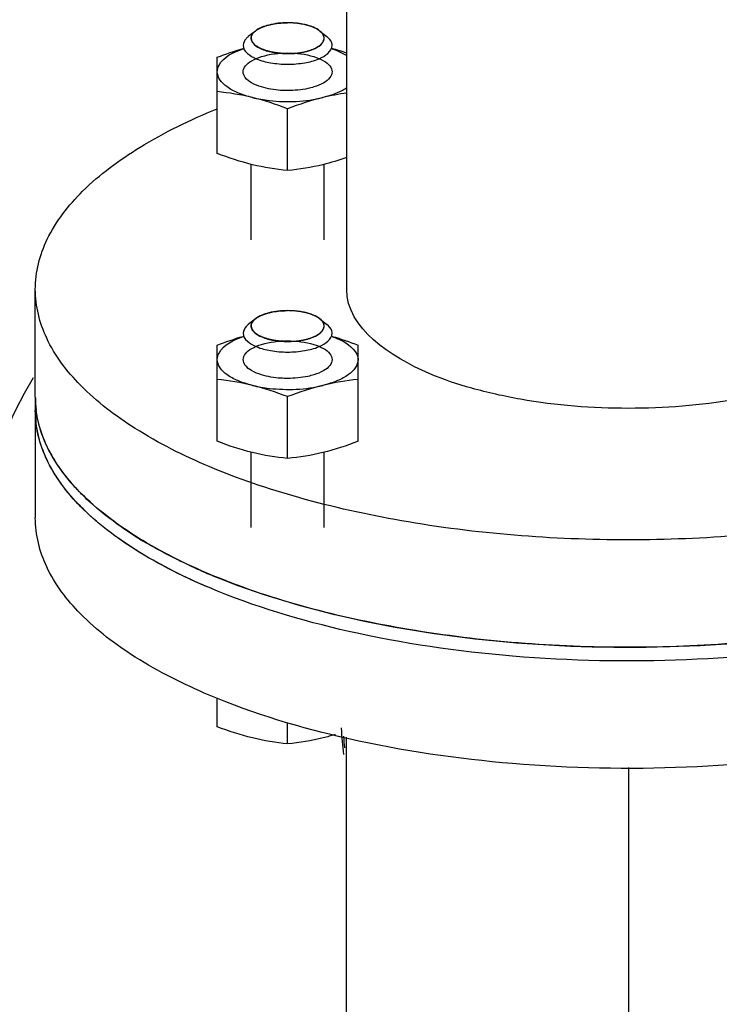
# Model space of a CAD drawing. Header units: millimetres. Extents: x 0 to 1189, y 0 to 841.
# Tile 72 of 184: x 747.25 to 751.03, y 272.99 to 278.31. Entities that reach past the tile are written whole.
import ezdxf
from ezdxf.enums import TextEntityAlignment as Align

# ---------------------------------------------------------------- set-up
doc = ezdxf.new("R2010")
doc.units = ezdxf.units.MM
doc.header["$LTSCALE"] = 65.395
doc.linetypes.add('CENTER', pattern=[0.6, 0.375, -0.075, 0.075, -0.075])
doc.layers.get('0').update_dxf_attribs({"linetype": 'CONTINUOUS'})
for name, color, linetype in [('32007_153200_11_ABL1808', 7, 'CONTINUOUS'), ('32007_153200_11_T2_PBL1826', 7, 'CONTINUOUS'), ('8M32E_GENSET_GENERATOR_ABL1724', 7, 'CONTINUOUS'), ('8M32E_GENSET_GENERATOR_T1_PBL1725', 7, 'CONTINUOUS'), ('8M32E_GENSET_VERROHRUNG_ABL1728', 7, 'CONTINUOUS'), ('D931_1-M12X50_PBL1817', 7, 'CONTINUOUS'), ('D931_1-M12X50_PBL1821', 7, 'CONTINUOUS'), ('D934-M12_PBL1816', 7, 'CONTINUOUS'), ('D934-M12_PBL1818', 7, 'CONTINUOUS'), ('E1514-FF-DN65-PN16X2_PBL2255', 7, 'CONTINUOUS'), ('E1514-FF-DN65-PN6X2_PBL1807', 7, 'CONTINUOUS'), ('EN1092-1-01A-DN65-PN6_PBL1809', 7, 'CONTINUOUS'), ('EN1092-1-01A-DN65_PN16-77_5_PBL2254', 7, 'CONTINUOUS'), ('oben_15_VBL1723', 7, 'CONTINUOUS')]:
    doc.layers.add(name, color=color, linetype=linetype)
doc.styles.get("Standard").update_dxf_attribs({"font": 'txt', "width": 0.6})
doc.dimstyles.new('DIMSTYLE_4', dxfattribs={"dimtxt": 3.5, "dimasz": 3.5, "dimexe": 1.8, "dimexo": 0, "dimgap": 0.875, "dimtad": 1, "dimdec": 0, "dimlfac": 25, "dimdsep": 46, "dimtxsty": 'Standard', "dimblk": '_FILLED', "dimblk1": '_FILLED', "dimblk2": '_FILLED', "dimcen": 0.09, "dimadec": 0, "dimazin": 0, "dimtp": 2, "dimtm": 2, "dimtfac": 1, "dimtdec": 0, "dimtofl": 0, "dimtmove": 0, "dimatfit": 3, "dimldrblk": '_FILLED', "dimfxl": 1, "dimtolj": 1, "dimarcsym": 0})

# ---------------------------------------------------------------- blocks, each defined once
blk = doc.blocks.new('_FILLED')
at = {"color": 0, "linetype": 'ByBlock'}
blk.add_solid([(0, 0), (-1, 0.1671), (-1, -0.1671)], dxfattribs=at)
blk = doc.blocks.new('*D20')
at = {"color": 2, "linetype": 'Continuous'}
for p, q in [((706.6993, 346.0765), (1080.9142, 346.0765)), ((1079.1142, 346.0765), (1079.1142, 292.3867)), ((1079.1142, 238.6969), (1079.1142, 292.3867)), ((699.9393, 238.6969), (1080.9142, 238.6969))]:
    blk.add_line(p, q, dxfattribs=at)
at = {"color": 2, "linetype": 'Continuous', "xscale": 3.5, "yscale": 3.5, "zscale": 3.5}
for p, rotation in [((1079.1142, 346.0765), 90), ((1079.1142, 238.6969), 270)]:
    blk.add_blockref('_FILLED', p, dxfattribs=dict(at, rotation=rotation))
at = {"color": 2, "linetype": 'Continuous', "width": 0.690476}
blk.add_text('2684', height=3.5, rotation=90, dxfattribs=at).set_placement((1078.2392, 292.3867), align=Align.CENTER)
blk = doc.blocks.new('8M32E_GENSET_GENERATOR_T1_PBL1725', base_point=(691.0193, 287.4169))
at = {"layer": '8M32E_GENSET_GENERATOR_T1_PBL1725', "color": 7, "linetype": 'Continuous'}
for p, q in [((749.0193, 276.8503), (749.0193, 280.9719)), ((747.3393, 276.2703), (747.3393, 276.8503)), ((747.3393, 276.269), (747.3393, 276.2703))]:
    blk.add_line(p, q, dxfattribs=at)
blk.add_arc((747.9152, 276.2704), 0.576, 180.1486, 187.2659, dxfattribs=at)
for points, knots in [([(747.3393, 276.8503), (747.3393, 276.9429), (747.3918, 277.1443), (747.6004, 277.4077), (747.9187, 277.6419), (748.1767, 277.7663), (748.3201, 277.8247)], [0, 0, 0, 0, 0.190937, 0.412269, 0.680689, 1, 1, 1, 1]), ([(753.7393, 276.8503), (753.7393, 276.76), (753.6896, 276.5641), (753.4909, 276.3061), (753.1865, 276.0755), (752.7859, 275.8754), (752.3024, 275.7115), (751.5496, 275.5449), (750.5393, 275.4658), (749.5289, 275.5449), (748.7762, 275.7115), (748.2926, 275.8754), (747.892, 276.0755), (747.5876, 276.3061), (747.389, 276.5641), (747.3393, 276.76), (747.3393, 276.8503)], [0, 0, 0, 0, 0.03644, 0.078446, 0.129154, 0.189366, 0.258405, 0.334697, 0.5, 0.665303, 0.741595, 0.810634, 0.870846, 0.921554, 0.96356, 1, 1, 1, 1]), ([(752.0593, 276.8503), (752.0593, 276.6383), (751.7287, 276.4259), (751.3788, 276.3106), (751.0179, 276.2294), (750.5393, 276.1932), (750.0607, 276.2294), (749.6998, 276.3106), (749.3499, 276.4259), (749.0193, 276.6383), (749.0193, 276.8503)], [0, 0, 0, 0, 0.183508, 0.253849, 0.33158, 0.5, 0.66842, 0.746151, 0.816492, 1, 1, 1, 1]), ([(753.7346, 276.1976), (753.7233, 276.1087), (753.6518, 275.9211), (753.4372, 275.6782), (753.1254, 275.4603), (752.5587, 275.1938), (751.6834, 274.9754), (750.5392, 274.8874), (749.3951, 274.9754), (748.5198, 275.1938), (747.9531, 275.4603), (747.6413, 275.6783), (747.4267, 275.9212), (747.3552, 276.1088), (747.3439, 276.1976)], [0, 0, 0, 0, 0.036864, 0.079988, 0.131707, 0.192443, 0.336905, 0.500002, 0.663099, 0.80756, 0.868295, 0.920013, 0.963136, 1, 1, 1, 1])]:
    blk.add_open_spline(points, degree=3, knots=knots, dxfattribs=at)
blk = doc.blocks.new('8M32E_GENSET_GENERATOR_ABL1724', base_point=(691.0193, 287.4169))
at = {"layer": '8M32E_GENSET_GENERATOR_T1_PBL1725'}
blk.add_blockref('8M32E_GENSET_GENERATOR_T1_PBL1725', (691.0193, 287.4169), dxfattribs=at)
blk = doc.blocks.new('E1514-FF-DN65-PN6X2_PBL1807', base_point=(750.5393, 275.5565))
at = {"layer": 'E1514-FF-DN65-PN6X2_PBL1807', "color": 7, "linetype": 'Continuous'}
for p, q in [((747.3393, 276.269), (747.3393, 276.1964)), ((753.7393, 276.2689), (753.7393, 276.1964)), ((747.3436, 276.1984), (747.3434, 276.2003))]:
    blk.add_line(p, q, dxfattribs=at)
for centre, radius, start, end in [((747.9111, 276.2689), 0.5718, 179.9998, 181.1752), ((747.9139, 276.2691), 0.5747, 181.1801, 185.6851), ((747.919, 276.2695), 0.5797, 185.6825, 186.8629), ((748.1185, 276.3456), 0.7945, 208.2148, 210.4782), ((748.528, 276.6796), 1.3247, 225.2233, 227.3572), ((749.0563, 277.3796), 2.2032, 237.3962, 239.012), ((749.5847, 278.4083), 3.3607, 246.3697, 247.0924), ((749.6205, 278.4928), 3.4524, 247.0908, 247.4408)]:
    blk.add_arc(centre, radius, start, end, dxfattribs=at)
for points, knots in [([(753.7393, 276.2684), (753.7392, 276.2015), (753.7134, 276.0607), (753.6038, 275.8629), (753.4298, 275.6775), (753.0972, 275.4347), (752.5404, 275.1903), (751.7513, 274.9972), (750.8625, 274.9047), (749.9474, 274.9209), (749.0812, 275.0444), (748.5395, 275.2034), (748.296, 275.3045)], [0, 0, 0, 0, 0.033412, 0.069863, 0.111511, 0.159463, 0.274672, 0.412266, 0.564058, 0.719697, 0.86831, 1, 1, 1, 1]), ([(748.2765, 275.2402), (748.1391, 275.2982), (747.892, 275.4216), (747.5877, 275.6522), (747.389, 275.9103), (747.3393, 276.1061), (747.3393, 276.1964)], [0, 0, 0, 0, 0.317964, 0.585743, 0.807568, 1, 1, 1, 1]), ([(747.4184, 275.97), (747.4085, 275.9885), (747.3734, 276.0607), (747.3509, 276.1394), (747.3436, 276.1984)], [0, 0, 0, 0, 0.260491, 1, 1, 1, 1]), ([(753.7393, 276.1964), (753.7393, 276.1293), (753.7134, 275.9879), (753.6031, 275.7894), (753.428, 275.6033), (753.0932, 275.3598), (752.5328, 275.1151), (751.7393, 274.9225), (750.8463, 274.8314), (749.928, 274.8498), (749.0607, 274.9761), (748.5192, 275.1376), (748.2765, 275.2402)], [0, 0, 0, 0, 0.033418, 0.06989, 0.111588, 0.15962, 0.275058, 0.412906, 0.564873, 0.720511, 0.868864, 1, 1, 1, 1]), ([(747.595, 275.7392), (747.5787, 275.7554), (747.5189, 275.818), (747.4661, 275.8877), (747.4338, 275.9426)], [0, 0, 0, 0, 0.264593, 1, 1, 1, 1]), ([(747.8691, 275.5236), (747.8469, 275.5378), (747.7637, 275.5933), (747.6848, 275.6552), (747.6306, 275.7051)], [0, 0, 0, 0, 0.263639, 1, 1, 1, 1]), ([(748.2376, 275.3294), (748.2093, 275.3418), (748.1016, 275.3907), (747.9968, 275.4459), (747.9219, 275.4909)], [0, 0, 0, 0, 0.261438, 1, 1, 1, 1])]:
    blk.add_open_spline(points, degree=3, knots=knots, dxfattribs=at)
blk = doc.blocks.new('EN1092-1-01A-DN65-PN6_PBL1809', base_point=(750.5393, 275.2302))
at = {"layer": 'EN1092-1-01A-DN65-PN6_PBL1809', "color": 7, "linetype": 'Continuous'}
for p, q in [((747.3393, 276.1964), (747.3393, 275.6164)), ((753.7393, 276.1964), (753.7393, 275.6164))]:
    blk.add_line(p, q, dxfattribs=at)
blk.add_arc((747.914, 276.1965), 0.5748, 180.01, 186.2485, dxfattribs=at)
for points, knots in [([(753.7393, 276.1964), (753.7393, 276.1293), (753.7134, 275.9879), (753.6031, 275.7894), (753.428, 275.6033), (753.0932, 275.3598), (752.5328, 275.1151), (751.7393, 274.9225), (750.8463, 274.8314), (749.928, 274.8498), (749.0608, 274.9761), (748.5192, 275.1376), (748.2765, 275.2402)], [0, 0, 0, 0, 0.033418, 0.06989, 0.111587, 0.159619, 0.275057, 0.412905, 0.564872, 0.72051, 0.868863, 1, 1, 1, 1]), ([(748.2765, 275.2402), (748.1466, 275.2951), (747.9114, 275.4115), (747.6174, 275.6267), (747.4167, 275.8654), (747.3521, 276.0477), (747.3427, 276.134)], [0, 0, 0, 0, 0.314418, 0.582338, 0.806664, 1, 1, 1, 1]), ([(748.2765, 274.6601), (748.1391, 274.7182), (747.892, 274.8416), (747.5877, 275.0721), (747.389, 275.3302), (747.3393, 275.5261), (747.3393, 275.6164)], [0, 0, 0, 0, 0.317964, 0.585742, 0.807568, 1, 1, 1, 1]), ([(753.7393, 275.6164), (753.7393, 275.5492), (753.7134, 275.4079), (753.6031, 275.2093), (753.428, 275.0233), (753.0932, 274.7798), (752.5328, 274.5351), (751.7393, 274.3425), (750.8463, 274.2514), (749.928, 274.2698), (749.0607, 274.3961), (748.5192, 274.5576), (748.2765, 274.6601)], [0, 0, 0, 0, 0.033418, 0.06989, 0.111587, 0.159619, 0.275057, 0.412905, 0.564872, 0.72051, 0.868863, 1, 1, 1, 1])]:
    blk.add_open_spline(points, degree=3, knots=knots, dxfattribs=at)
blk = doc.blocks.new('32007_153200_11_T2_PBL1826', base_point=(750.5393, 273.2169))
at = {"layer": '32007_153200_11_T2_PBL1826', "color": 7, "linetype": 'Continuous'}
for p, q in [((749.0173, 274.4333), (749.0173, 272.6437)), ((752.0613, 274.4284), (752.0613, 272.6437))]:
    blk.add_line(p, q, dxfattribs=at)
at = {"layer": '32007_153200_11_T2_PBL1826', "color": 2, "linetype": 'CENTER'}
blk.add_line((750.5393, 274.2683), (750.5393, 272.6437), dxfattribs=at)
at = {"layer": '32007_153200_11_T2_PBL1826', "color": 7, "linetype": 'Continuous'}
blk.add_open_spline([(752.0613, 272.6437), (752.0613, 272.4314), (751.7302, 272.2188), (751.3799, 272.1032), (751.0185, 272.022), (750.5393, 271.9857), (750.06, 272.022), (749.6987, 272.1032), (749.3483, 272.2188), (749.0173, 272.4314), (749.0173, 272.6437)], degree=3, knots=[0, 0, 0, 0, 0.183507, 0.253848, 0.331578, 0.499998, 0.668418, 0.74615, 0.816491, 1, 1, 1, 1], dxfattribs=at)
blk = doc.blocks.new('EN1092-1-01A-DN65_PN16-77_5_PBL2254', base_point=(750.5393, 273.6052))
at = {"layer": 'EN1092-1-01A-DN65_PN16-77_5_PBL2254', "color": 7, "linetype": 'Continuous'}
for radius, start, end in [(3.7, 150.2409, 245.7088), (3.7, 294.2944, 29.7516), (1.55, 182.0205, 187.3582), (1.55, 348.968, 355.7725)]:
    blk.add_arc((750.5392, 274.5369), radius, start, end, dxfattribs=at)
blk = doc.blocks.new('32007_153200_11_ABL1808', base_point=(750.5393, 273.6052))
at = {"layer": '32007_153200_11_T2_PBL1826'}
blk.add_blockref('32007_153200_11_T2_PBL1826', (750.5393, 273.2169), dxfattribs=at)
at = {"layer": 'EN1092-1-01A-DN65-PN6_PBL1809'}
blk.add_blockref('EN1092-1-01A-DN65-PN6_PBL1809', (750.5393, 275.2302), dxfattribs=at)
at = {"layer": 'EN1092-1-01A-DN65_PN16-77_5_PBL2254'}
blk.add_blockref('EN1092-1-01A-DN65_PN16-77_5_PBL2254', (750.5393, 273.6052), dxfattribs=at)
blk = doc.blocks.new('D934-M12_PBL1816', base_point=(748.6701, 277.8208))
at = {"layer": 'D934-M12_PBL1816', "color": 7, "linetype": 'Continuous'}
for p, q in [((748.3208, 277.5839), (748.3208, 278.1031)), ((748.7008, 277.4911), (748.7008, 277.8249))]:
    blk.add_line(p, q, dxfattribs=at)
blk.add_arc((748.5234, 276.6974), 1.5118, 70.854, 73.9745, dxfattribs=at)
for points in [[(748.3208, 278.1031), (748.3668, 278.1207), (748.4134, 278.1369), (748.4608, 278.1505)], [(748.5108, 277.8856), (748.4484, 277.9008), (748.3847, 277.911), (748.3208, 277.9176)], [(749.0193, 277.9101), (748.9761, 277.904), (748.9332, 277.8959), (748.8908, 277.8856)], [(748.7008, 277.8249), (748.6387, 277.8488), (748.5754, 277.8698), (748.5108, 277.8856)], [(748.8908, 277.8856), (748.8262, 277.8698), (748.7629, 277.8488), (748.7008, 277.8249)], [(748.5108, 277.5232), (748.4462, 277.5389), (748.3829, 277.56), (748.3208, 277.5839)], [(748.7008, 277.4911), (748.6369, 277.4978), (748.5732, 277.508), (748.5108, 277.5232)], [(748.8908, 277.5232), (748.8284, 277.508), (748.7647, 277.4978), (748.7008, 277.4911)], [(749.0193, 277.5614), (748.9771, 277.5467), (748.9342, 277.5338), (748.8908, 277.5232)]]:
    blk.add_open_spline(points, degree=3, dxfattribs=at)
for points, knots in [([(748.3208, 278.0247), (748.3208, 278.0369), (748.3419, 278.1015), (748.411, 278.1319), (748.4608, 278.149)], [0, 0, 0, 0, 0.188031, 1, 1, 1, 1]), ([(748.5593, 277.9428), (748.541, 277.9485), (748.5093, 277.9612), (748.4721, 277.9881), (748.4558, 278.0249), (748.4724, 278.0617), (748.5097, 278.0885), (748.5857, 278.1188), (748.6534, 278.1262), (748.7008, 278.1262)], [0, 0, 0, 0, 0.13932, 0.246337, 0.327278, 0.408365, 0.51567, 0.655263, 1, 1, 1, 1]), ([(748.7008, 278.1262), (748.7482, 278.1262), (748.8159, 278.1188), (748.8918, 278.0885), (748.9292, 278.0617), (748.9457, 278.0249), (748.9294, 277.9881), (748.8923, 277.9612), (748.8606, 277.9485), (748.8423, 277.9428)], [0, 0, 0, 0, 0.344714, 0.484315, 0.591627, 0.672717, 0.753659, 0.860677, 1, 1, 1, 1]), ([(748.9408, 278.149), (748.9482, 278.1465), (748.9754, 278.1363), (749.0017, 278.1235), (749.0194, 278.112)], [0, 0, 0, 0, 0.271768, 1, 1, 1, 1]), ([(748.5108, 277.8857), (748.4841, 277.8922), (748.4354, 277.908), (748.3634, 277.9439), (748.3209, 277.993), (748.3208, 278.0247)], [0, 0, 0, 0, 0.334649, 0.613992, 1, 1, 1, 1]), ([(748.7008, 277.9233), (748.6882, 277.9233), (748.6406, 277.9249), (748.5929, 277.9324), (748.5593, 277.9428)], [0, 0, 0, 0, 0.263414, 1, 1, 1, 1]), ([(748.8423, 277.9428), (748.8317, 277.9395), (748.7854, 277.9277), (748.7374, 277.9233), (748.7008, 277.9233)], [0, 0, 0, 0, 0.232315, 1, 1, 1, 1]), ([(749.0194, 277.9375), (749.0108, 277.9319), (748.9704, 277.909), (748.9259, 277.8942), (748.8908, 277.8857)], [0, 0, 0, 0, 0.220152, 1, 1, 1, 1]), ([(748.5108, 277.8857), (748.541, 277.8783), (748.6666, 277.8576), (748.7973, 277.8629), (748.8908, 277.8857)], [0, 0, 0, 0, 0.243854, 1, 1, 1, 1])]:
    blk.add_open_spline(points, degree=3, knots=knots, dxfattribs=at)
blk = doc.blocks.new('D931_1-M12X50_PBL1817', base_point=(748.6388, 275.5659))
at = {"layer": 'D931_1-M12X50_PBL1817', "color": 7, "linetype": 'Continuous'}
for p, q in [((748.5265, 276.6909), (748.4885, 276.6604)), ((748.8751, 276.6909), (748.9131, 276.6604)), ((748.3208, 274.4892), (748.3208, 274.6446)), ((748.7008, 274.3965), (748.7008, 274.5112))]:
    blk.add_line(p, q, dxfattribs=at)
at = {"layer": 'D931_1-M12X50_PBL1817', "color": 2, "linetype": 'Continuous'}
for p, q in [((748.5265, 276.6909), (748.5302, 276.6937)), ((748.8751, 276.6909), (748.8715, 276.6937)), ((748.5037, 275.5645), (748.5037, 275.971)), ((748.8979, 275.5645), (748.8979, 275.971))]:
    blk.add_line(p, q, dxfattribs=at)
at = {"layer": 'D931_1-M12X50_PBL1817', "color": 7, "linetype": 'Continuous'}
for points, knots in [([(748.7008, 276.7353), (748.6666, 276.7353), (748.6062, 276.729), (748.5472, 276.7074), (748.5265, 276.6909)], [0, 0, 0, 0, 0.563279, 1, 1, 1, 1]), ([(748.8751, 276.6909), (748.8545, 276.7074), (748.7954, 276.729), (748.735, 276.7353), (748.7008, 276.7353)], [0, 0, 0, 0, 0.436721, 1, 1, 1, 1]), ([(748.5265, 276.6909), (748.523, 276.6881), (748.5117, 276.6779), (748.5038, 276.6628), (748.5038, 276.652)], [0, 0, 0, 0, 0.294113, 1, 1, 1, 1]), ([(748.8979, 276.652), (748.8979, 276.6554), (748.8956, 276.6708), (748.8844, 276.6834), (748.8751, 276.6909)], [0, 0, 0, 0, 0.221468, 1, 1, 1, 1]), ([(748.4885, 276.6604), (748.4842, 276.657), (748.4705, 276.6447), (748.4608, 276.6262), (748.4608, 276.6131)], [0, 0, 0, 0, 0.294113, 1, 1, 1, 1]), ([(748.4608, 276.6131), (748.4608, 276.5796), (748.5273, 276.537), (748.6111, 276.517), (748.6701, 276.5117), (748.7008, 276.5117)], [0, 0, 0, 0, 0.367184, 0.663, 1, 1, 1, 1]), ([(748.5038, 276.652), (748.5038, 276.6246), (748.5583, 276.5895), (748.6272, 276.5731), (748.6756, 276.5688), (748.7008, 276.5688)], [0, 0, 0, 0, 0.367184, 0.663, 1, 1, 1, 1]), ([(748.7008, 276.5688), (748.726, 276.5688), (748.7744, 276.5731), (748.8433, 276.5895), (748.8979, 276.6246), (748.8979, 276.652)], [0, 0, 0, 0, 0.337, 0.632816, 1, 1, 1, 1]), ([(748.7008, 276.5117), (748.7315, 276.5117), (748.7905, 276.517), (748.8743, 276.537), (748.9408, 276.5796), (748.9408, 276.6131)], [0, 0, 0, 0, 0.337, 0.632816, 1, 1, 1, 1]), ([(748.9408, 276.6131), (748.9408, 276.6173), (748.938, 276.636), (748.9245, 276.6513), (748.9131, 276.6604)], [0, 0, 0, 0, 0.221468, 1, 1, 1, 1]), ([(748.7008, 274.3965), (748.6369, 274.4031), (748.5073, 274.4239), (748.3829, 274.4653), (748.3208, 274.4892)], [0, 0, 0, 0, 0.491392, 1, 1, 1, 1]), ([(748.9568, 274.4465), (748.9356, 274.4401), (748.8516, 274.4171), (748.7653, 274.4032), (748.7008, 274.3965)], [0, 0, 0, 0, 0.25462, 1, 1, 1, 1])]:
    blk.add_open_spline(points, degree=3, knots=knots, dxfattribs=at)
at = {"layer": 'D931_1-M12X50_PBL1817', "color": 2, "linetype": 'Continuous'}
for points, knots in [([(748.5302, 276.6937), (748.532, 276.6949), (748.5347, 276.6968), (748.5384, 276.6992), (748.5415, 276.701), (748.5445, 276.7027), (748.5477, 276.7044), (748.5511, 276.7061), (748.5543, 276.7078), (748.558, 276.7093), (748.5615, 276.7109), (748.5652, 276.7125), (748.5691, 276.7139), (748.5728, 276.7154), (748.5782, 276.7172), (748.5823, 276.7185), (748.585, 276.7194)], [0, 0, 0, 0, 0.125, 0.1875, 0.25, 0.3125, 0.375, 0.4375, 0.5, 0.5625, 0.625, 0.6875, 0.75, 0.8125, 0.875, 1, 1, 1, 1]), ([(748.585, 276.7194), (748.5878, 276.7202), (748.5935, 276.7219), (748.6053, 276.7249), (748.6266, 276.7297), (748.6465, 276.7321), (748.6598, 276.7335)], [0, 0, 0, 0, 0.125, 0.25, 0.5, 1, 1, 1, 1]), ([(748.8715, 276.6937), (748.869, 276.6952), (748.8641, 276.6981), (748.8585, 276.7015), (748.8549, 276.7037), (748.8533, 276.7046), (748.8521, 276.7054), (748.8506, 276.7061), (748.848, 276.7072), (748.8442, 276.7088), (748.8396, 276.7107), (748.8351, 276.7126), (748.8313, 276.7142), (748.8286, 276.7154), (748.8271, 276.716), (748.8253, 276.7165), (748.8231, 276.7171), (748.8178, 276.7187), (748.8116, 276.7205), (748.8055, 276.7224), (748.802, 276.7234), (748.7994, 276.7242), (748.7964, 276.7247), (748.7925, 276.7255), (748.7857, 276.7268), (748.7779, 276.7284), (748.7711, 276.7297), (748.7672, 276.7305), (748.763, 276.7309), (748.7578, 276.7315), (748.7495, 276.7324), (748.7423, 276.7332), (748.7361, 276.734), (748.7318, 276.7342), (748.7243, 276.7344), (748.7136, 276.7349), (748.7051, 276.7352), (748.7008, 276.7353)], [0, 0, 0, 0, 0.0625, 0.125, 0.140625, 0.15625, 0.164062, 0.171875, 0.1875, 0.21875, 0.25, 0.28125, 0.3125, 0.328125, 0.335938, 0.34375, 0.359375, 0.375, 0.4375, 0.46875, 0.484375, 0.5, 0.515625, 0.53125, 0.5625, 0.625, 0.65625, 0.671875, 0.6875, 0.71875, 0.75, 0.8125, 0.828125, 0.84375, 0.875, 0.9375, 1, 1, 1, 1]), ([(748.5041, 276.6468), (748.5041, 276.6478), (748.504, 276.6496), (748.504, 276.652), (748.5038, 276.6539), (748.504, 276.6558), (748.5045, 276.6581), (748.5049, 276.6605), (748.5053, 276.6624), (748.5061, 276.6642), (748.5068, 276.6661), (748.5075, 276.668), (748.508, 276.6694), (748.5089, 276.6707), (748.51, 276.6726), (748.5112, 276.6744), (748.5122, 276.6762), (748.5137, 276.678), (748.5156, 276.6802), (748.5174, 276.6824), (748.5191, 276.6842), (748.5211, 276.686), (748.5235, 276.6882), (748.5255, 276.69), (748.5265, 276.6909)], [0, 0, 0, 0, 0.0625, 0.125, 0.15625, 0.1875, 0.25, 0.3125, 0.34375, 0.375, 0.4375, 0.46875, 0.5, 0.53125, 0.5625, 0.625, 0.65625, 0.6875, 0.75, 0.8125, 0.84375, 0.875, 0.9375, 1, 1, 1, 1]), ([(748.8975, 276.6468), (748.8975, 276.6478), (748.8976, 276.6496), (748.8977, 276.652), (748.8978, 276.6539), (748.8976, 276.6558), (748.8971, 276.6581), (748.8968, 276.6605), (748.8964, 276.6624), (748.8955, 276.6642), (748.8949, 276.6661), (748.8941, 276.668), (748.8936, 276.6694), (748.8927, 276.6707), (748.8916, 276.6726), (748.8904, 276.6744), (748.8894, 276.6762), (748.888, 276.678), (748.886, 276.6802), (748.8842, 276.6824), (748.8826, 276.6842), (748.8805, 276.686), (748.8781, 276.6882), (748.8761, 276.69), (748.8751, 276.6909)], [0, 0, 0, 0, 0.0625, 0.125, 0.15625, 0.1875, 0.25, 0.3125, 0.34375, 0.375, 0.4375, 0.46875, 0.5, 0.53125, 0.5625, 0.625, 0.65625, 0.6875, 0.75, 0.8125, 0.84375, 0.875, 0.9375, 1, 1, 1, 1]), ([(748.7008, 276.5688), (748.6947, 276.569), (748.6856, 276.5695), (748.6735, 276.57), (748.6659, 276.5704), (748.6598, 276.5705), (748.6539, 276.5714), (748.6465, 276.5724), (748.6377, 276.5737), (748.6303, 276.5747), (748.6245, 276.5755), (748.6185, 276.5763), (748.612, 276.5781), (748.6039, 276.58), (748.5959, 276.5821), (748.5893, 276.5837), (748.5846, 276.5849), (748.5819, 276.5856), (748.5798, 276.5865), (748.5769, 276.5876), (748.5725, 276.5894), (748.5669, 276.5916), (748.5614, 276.5938), (748.5569, 276.5955), (748.5542, 276.5967), (748.5518, 276.5975), (748.5501, 276.5986), (748.547, 276.6005), (748.5426, 276.6032), (748.5373, 276.6064), (748.5329, 276.6091), (748.5298, 276.611), (748.5283, 276.612), (748.5274, 276.6125), (748.5268, 276.6131), (748.5261, 276.6139), (748.5249, 276.6151), (748.5229, 276.6172), (748.5199, 276.6202), (748.517, 276.6233), (748.5146, 276.6257), (748.5129, 276.6275), (748.5113, 276.629), (748.5109, 276.6303), (748.5103, 276.6316), (748.5097, 276.6332), (748.5086, 276.6358), (748.5073, 276.6391), (748.5057, 276.6429), (748.5047, 276.6455), (748.5041, 276.6468)], [0, 0, 0, 0, 0.0625, 0.09375, 0.125, 0.140625, 0.15625, 0.1875, 0.21875, 0.25, 0.265625, 0.28125, 0.3125, 0.34375, 0.375, 0.40625, 0.421875, 0.429688, 0.4375, 0.453125, 0.46875, 0.5, 0.53125, 0.546875, 0.5625, 0.570312, 0.578125, 0.59375, 0.625, 0.65625, 0.6875, 0.703125, 0.710938, 0.714844, 0.71875, 0.726562, 0.734375, 0.75, 0.78125, 0.8125, 0.828125, 0.84375, 0.859375, 0.867188, 0.875, 0.890625, 0.90625, 0.9375, 0.96875, 1, 1, 1, 1]), ([(748.7008, 276.5688), (748.7069, 276.569), (748.716, 276.5695), (748.7281, 276.57), (748.7357, 276.5704), (748.7418, 276.5705), (748.7477, 276.5714), (748.7551, 276.5724), (748.7639, 276.5737), (748.7713, 276.5747), (748.7771, 276.5755), (748.7831, 276.5763), (748.7897, 276.5781), (748.7977, 276.58), (748.8057, 276.5821), (748.8124, 276.5837), (748.817, 276.5849), (748.8197, 276.5856), (748.8218, 276.5865), (748.8247, 276.5876), (748.8291, 276.5894), (748.8347, 276.5916), (748.8403, 276.5938), (748.8447, 276.5955), (748.8475, 276.5967), (748.8498, 276.5975), (748.8515, 276.5986), (748.8547, 276.6005), (748.859, 276.6032), (748.8643, 276.6064), (748.8687, 276.6091), (748.8718, 276.611), (748.8734, 276.6119), (748.8743, 276.6125), (748.8748, 276.6131), (748.8755, 276.6139), (748.8767, 276.6151), (748.8788, 276.6172), (748.8817, 276.6202), (748.8846, 276.6233), (748.887, 276.6257), (748.8887, 276.6275), (748.8903, 276.629), (748.8907, 276.6303), (748.8913, 276.6316), (748.8919, 276.6332), (748.893, 276.6358), (748.8943, 276.6391), (748.8959, 276.6429), (748.897, 276.6455), (748.8975, 276.6468)], [0, 0, 0, 0, 0.0625, 0.09375, 0.125, 0.140625, 0.15625, 0.1875, 0.21875, 0.25, 0.265625, 0.28125, 0.3125, 0.34375, 0.375, 0.40625, 0.421875, 0.429688, 0.4375, 0.453125, 0.46875, 0.5, 0.53125, 0.546875, 0.5625, 0.570312, 0.578125, 0.59375, 0.625, 0.65625, 0.6875, 0.703125, 0.710938, 0.714844, 0.71875, 0.726562, 0.734375, 0.75, 0.78125, 0.8125, 0.828125, 0.84375, 0.859375, 0.867188, 0.875, 0.890625, 0.90625, 0.9375, 0.96875, 1, 1, 1, 1])]:
    blk.add_open_spline(points, degree=3, knots=knots, dxfattribs=at)
blk.add_open_spline([(748.6598, 276.7335), (748.6666, 276.7341), (748.6802, 276.7351), (748.6939, 276.7353), (748.7008, 276.7353)], degree=3, dxfattribs=at)
blk = doc.blocks.new('D934-M12_PBL1818', base_point=(748.7008, 276.2668))
at = {"layer": 'D934-M12_PBL1818', "color": 7, "linetype": 'Continuous'}
for p, q in [((748.3208, 276.0299), (748.3208, 276.5491)), ((749.0808, 276.0299), (749.0808, 276.5491)), ((748.7008, 275.9372), (748.7008, 276.271))]:
    blk.add_line(p, q, dxfattribs=at)
for points in [[(748.3208, 276.5491), (748.3668, 276.5668), (748.4134, 276.583), (748.4608, 276.5965)], [(748.9408, 276.5965), (748.9882, 276.583), (749.0348, 276.5668), (749.0808, 276.5491)], [(748.5108, 276.3317), (748.4484, 276.3469), (748.3847, 276.3571), (748.3208, 276.3637)], [(749.0808, 276.3637), (749.0169, 276.3571), (748.9532, 276.3469), (748.8908, 276.3317)], [(748.7008, 276.271), (748.6387, 276.2948), (748.5754, 276.3159), (748.5108, 276.3317)], [(748.8908, 276.3317), (748.8262, 276.3159), (748.7629, 276.2948), (748.7008, 276.271)], [(748.5108, 275.9692), (748.4462, 275.985), (748.3829, 276.0061), (748.3208, 276.0299)], [(749.0808, 276.0299), (749.0187, 276.0061), (748.9554, 275.985), (748.8908, 275.9692)], [(748.7008, 275.9372), (748.6369, 275.9438), (748.5732, 275.954), (748.5108, 275.9692)], [(748.8908, 275.9692), (748.8284, 275.954), (748.7647, 275.9438), (748.7008, 275.9372)]]:
    blk.add_open_spline(points, degree=3, dxfattribs=at)
for points, knots in [([(748.3208, 276.4708), (748.3209, 276.483), (748.3419, 276.5475), (748.4111, 276.5779), (748.4608, 276.5951)], [0, 0, 0, 0, 0.188031, 1, 1, 1, 1]), ([(748.5593, 276.3889), (748.541, 276.3945), (748.5093, 276.4073), (748.4722, 276.4341), (748.4559, 276.471), (748.4724, 276.5077), (748.5098, 276.5345), (748.5857, 276.5648), (748.6534, 276.5722), (748.7008, 276.5722)], [0, 0, 0, 0, 0.13932, 0.246337, 0.327278, 0.408365, 0.51567, 0.655263, 1, 1, 1, 1]), ([(748.7008, 276.5722), (748.7482, 276.5722), (748.8159, 276.5648), (748.8919, 276.5345), (748.9292, 276.5077), (748.9458, 276.471), (748.9295, 276.4341), (748.8923, 276.4073), (748.8606, 276.3945), (748.8423, 276.3889)], [0, 0, 0, 0, 0.344714, 0.484315, 0.591627, 0.672717, 0.753659, 0.860677, 1, 1, 1, 1]), ([(748.9408, 276.5951), (748.961, 276.5881), (749.0179, 276.5654), (749.0807, 276.5135), (749.0808, 276.4708)], [0, 0, 0, 0, 0.333314, 1, 1, 1, 1]), ([(748.5108, 276.3317), (748.4841, 276.3382), (748.4355, 276.3541), (748.3634, 276.3899), (748.3209, 276.4391), (748.3208, 276.4708)], [0, 0, 0, 0, 0.334649, 0.613992, 1, 1, 1, 1]), ([(749.0808, 276.4708), (749.0807, 276.4391), (749.0382, 276.3899), (748.9662, 276.3541), (748.9175, 276.3382), (748.8908, 276.3317)], [0, 0, 0, 0, 0.386008, 0.665351, 1, 1, 1, 1]), ([(748.7008, 276.3694), (748.6882, 276.3694), (748.6406, 276.371), (748.5929, 276.3785), (748.5593, 276.3889)], [0, 0, 0, 0, 0.263414, 1, 1, 1, 1]), ([(748.8423, 276.3889), (748.8317, 276.3856), (748.7855, 276.3737), (748.7374, 276.3694), (748.7008, 276.3694)], [0, 0, 0, 0, 0.232315, 1, 1, 1, 1]), ([(748.5108, 276.3317), (748.541, 276.3244), (748.6666, 276.3037), (748.7973, 276.3089), (748.8908, 276.3317)], [0, 0, 0, 0, 0.243854, 1, 1, 1, 1])]:
    blk.add_open_spline(points, degree=3, knots=knots, dxfattribs=at)
blk = doc.blocks.new('D931_1-M12X50_PBL1821', base_point=(748.7008, 277.7038))
at = {"layer": 'D931_1-M12X50_PBL1821', "color": 7, "linetype": 'Continuous'}
for p, q in [((748.5265, 278.2448), (748.4885, 278.2144)), ((748.8751, 278.2448), (748.9131, 278.2144))]:
    blk.add_line(p, q, dxfattribs=at)
at = {"layer": 'D931_1-M12X50_PBL1821', "color": 2, "linetype": 'Continuous'}
for p, q in [((748.5265, 278.2448), (748.5301, 278.2476)), ((748.8751, 278.2448), (748.8715, 278.2476)), ((748.5037, 277.1184), (748.5037, 277.525)), ((748.8978, 277.1184), (748.8978, 277.525))]:
    blk.add_line(p, q, dxfattribs=at)
at = {"layer": 'D931_1-M12X50_PBL1821', "color": 7, "linetype": 'Continuous'}
for points, knots in [([(748.7008, 278.2893), (748.6666, 278.2893), (748.6062, 278.2829), (748.5471, 278.2614), (748.5265, 278.2448)], [0, 0, 0, 0, 0.563279, 1, 1, 1, 1]), ([(748.8751, 278.2448), (748.8545, 278.2614), (748.7954, 278.2829), (748.735, 278.2893), (748.7008, 278.2893)], [0, 0, 0, 0, 0.436721, 1, 1, 1, 1]), ([(748.4885, 278.2144), (748.4842, 278.2109), (748.4705, 278.1986), (748.4608, 278.1802), (748.4608, 278.1671)], [0, 0, 0, 0, 0.294113, 1, 1, 1, 1]), ([(748.5265, 278.2448), (748.523, 278.242), (748.5117, 278.2319), (748.5037, 278.2168), (748.5037, 278.206)], [0, 0, 0, 0, 0.294113, 1, 1, 1, 1]), ([(748.8979, 278.206), (748.8979, 278.2094), (748.8956, 278.2248), (748.8844, 278.2374), (748.8751, 278.2448)], [0, 0, 0, 0, 0.221468, 1, 1, 1, 1]), ([(748.9408, 278.1671), (748.9408, 278.1712), (748.938, 278.19), (748.9244, 278.2053), (748.9131, 278.2144)], [0, 0, 0, 0, 0.221468, 1, 1, 1, 1]), ([(748.4608, 278.1671), (748.4608, 278.1336), (748.5273, 278.0909), (748.6111, 278.0709), (748.6701, 278.0656), (748.7008, 278.0656)], [0, 0, 0, 0, 0.367184, 0.663, 1, 1, 1, 1]), ([(748.5037, 278.206), (748.5037, 278.1785), (748.5583, 278.1435), (748.6272, 278.1271), (748.6756, 278.1227), (748.7008, 278.1227)], [0, 0, 0, 0, 0.367184, 0.663, 1, 1, 1, 1]), ([(748.7008, 278.1227), (748.726, 278.1227), (748.7744, 278.1271), (748.8433, 278.1435), (748.8979, 278.1785), (748.8979, 278.206)], [0, 0, 0, 0, 0.337, 0.632816, 1, 1, 1, 1]), ([(748.7008, 278.0656), (748.7315, 278.0656), (748.7905, 278.0709), (748.8743, 278.0909), (748.9408, 278.1336), (748.9408, 278.1671)], [0, 0, 0, 0, 0.337, 0.632816, 1, 1, 1, 1])]:
    blk.add_open_spline(points, degree=3, knots=knots, dxfattribs=at)
at = {"layer": 'D931_1-M12X50_PBL1821', "color": 2, "linetype": 'Continuous'}
for points, knots in [([(748.5301, 278.2476), (748.532, 278.2489), (748.5347, 278.2507), (748.5384, 278.2532), (748.5415, 278.2549), (748.5444, 278.2567), (748.5477, 278.2584), (748.5511, 278.26), (748.5543, 278.2617), (748.558, 278.2633), (748.5615, 278.2649), (748.5651, 278.2664), (748.569, 278.2678), (748.5728, 278.2693), (748.5782, 278.2711), (748.5823, 278.2725), (748.585, 278.2734)], [0, 0, 0, 0, 0.125, 0.1875, 0.25, 0.3125, 0.375, 0.4375, 0.5, 0.5625, 0.625, 0.6875, 0.75, 0.8125, 0.875, 1, 1, 1, 1]), ([(748.585, 278.2734), (748.5878, 278.2742), (748.5935, 278.2758), (748.6052, 278.2788), (748.6265, 278.2836), (748.6465, 278.286), (748.6598, 278.2875)], [0, 0, 0, 0, 0.125, 0.25, 0.5, 1, 1, 1, 1]), ([(748.8715, 278.2476), (748.869, 278.2491), (748.8641, 278.2521), (748.8585, 278.2554), (748.8548, 278.2577), (748.8533, 278.2586), (748.8521, 278.2593), (748.8506, 278.26), (748.8479, 278.2611), (748.8442, 278.2627), (748.8396, 278.2647), (748.8351, 278.2666), (748.8312, 278.2682), (748.8286, 278.2693), (748.8271, 278.2699), (748.8252, 278.2704), (748.8231, 278.2711), (748.8178, 278.2726), (748.8116, 278.2745), (748.8055, 278.2763), (748.8019, 278.2773), (748.7994, 278.2782), (748.7964, 278.2787), (748.7925, 278.2795), (748.7857, 278.2808), (748.7779, 278.2823), (748.7711, 278.2837), (748.7672, 278.2844), (748.763, 278.2848), (748.7578, 278.2854), (748.7495, 278.2864), (748.7422, 278.2871), (748.7361, 278.2879), (748.7318, 278.2881), (748.7243, 278.2884), (748.7136, 278.2888), (748.7051, 278.2891), (748.7008, 278.2893)], [0, 0, 0, 0, 0.0625, 0.125, 0.140625, 0.15625, 0.164062, 0.171875, 0.1875, 0.21875, 0.25, 0.28125, 0.3125, 0.328125, 0.335938, 0.34375, 0.359375, 0.375, 0.4375, 0.46875, 0.484375, 0.5, 0.515625, 0.53125, 0.5625, 0.625, 0.65625, 0.671875, 0.6875, 0.71875, 0.75, 0.8125, 0.828125, 0.84375, 0.875, 0.9375, 1, 1, 1, 1]), ([(748.5041, 278.2008), (748.5041, 278.2017), (748.504, 278.2036), (748.5039, 278.206), (748.5038, 278.2078), (748.504, 278.2097), (748.5045, 278.2121), (748.5048, 278.2144), (748.5053, 278.2163), (748.5061, 278.2182), (748.5067, 278.22), (748.5075, 278.2219), (748.508, 278.2233), (748.5089, 278.2247), (748.51, 278.2265), (748.5112, 278.2283), (748.5122, 278.2302), (748.5137, 278.232), (748.5156, 278.2342), (748.5174, 278.2364), (748.519, 278.2382), (748.5211, 278.2399), (748.5235, 278.2422), (748.5255, 278.2439), (748.5265, 278.2448)], [0, 0, 0, 0, 0.0625, 0.125, 0.15625, 0.1875, 0.25, 0.3125, 0.34375, 0.375, 0.4375, 0.46875, 0.5, 0.53125, 0.5625, 0.625, 0.65625, 0.6875, 0.75, 0.8125, 0.84375, 0.875, 0.9375, 1, 1, 1, 1]), ([(748.8975, 278.2008), (748.8975, 278.2017), (748.8976, 278.2036), (748.8976, 278.206), (748.8978, 278.2078), (748.8976, 278.2097), (748.8971, 278.2121), (748.8967, 278.2144), (748.8963, 278.2163), (748.8955, 278.2182), (748.8948, 278.22), (748.8941, 278.2219), (748.8936, 278.2233), (748.8927, 278.2247), (748.8916, 278.2265), (748.8904, 278.2283), (748.8894, 278.2302), (748.8879, 278.232), (748.886, 278.2342), (748.8842, 278.2364), (748.8825, 278.2382), (748.8805, 278.2399), (748.8781, 278.2422), (748.8761, 278.2439), (748.8751, 278.2448)], [0, 0, 0, 0, 0.0625, 0.125, 0.15625, 0.1875, 0.25, 0.3125, 0.34375, 0.375, 0.4375, 0.46875, 0.5, 0.53125, 0.5625, 0.625, 0.65625, 0.6875, 0.75, 0.8125, 0.84375, 0.875, 0.9375, 1, 1, 1, 1]), ([(748.7008, 278.1227), (748.6947, 278.123), (748.6856, 278.1234), (748.6735, 278.1239), (748.6659, 278.1243), (748.6598, 278.1245), (748.6539, 278.1253), (748.6465, 278.1264), (748.6377, 278.1276), (748.6303, 278.1286), (748.6245, 278.1295), (748.6185, 278.1302), (748.6119, 278.132), (748.6039, 278.134), (748.5959, 278.136), (748.5892, 278.1377), (748.5846, 278.1389), (748.5819, 278.1395), (748.5798, 278.1405), (748.5769, 278.1415), (748.5725, 278.1433), (748.5669, 278.1455), (748.5613, 278.1477), (748.5569, 278.1495), (748.5541, 278.1506), (748.5518, 278.1514), (748.5501, 278.1525), (748.5469, 278.1544), (748.5426, 278.1571), (748.5373, 278.1604), (748.5329, 278.1631), (748.5298, 278.165), (748.5282, 278.1659), (748.5273, 278.1664), (748.5268, 278.1671), (748.5261, 278.1678), (748.5249, 278.169), (748.5228, 278.1711), (748.5199, 278.1742), (748.517, 278.1772), (748.5146, 278.1796), (748.5129, 278.1815), (748.5113, 278.183), (748.5109, 278.1843), (748.5103, 278.1856), (748.5097, 278.1872), (748.5086, 278.1898), (748.5073, 278.193), (748.5057, 278.1969), (748.5046, 278.1995), (748.5041, 278.2008)], [0, 0, 0, 0, 0.0625, 0.09375, 0.125, 0.140625, 0.15625, 0.1875, 0.21875, 0.25, 0.265625, 0.28125, 0.3125, 0.34375, 0.375, 0.40625, 0.421875, 0.429688, 0.4375, 0.453125, 0.46875, 0.5, 0.53125, 0.546875, 0.5625, 0.570312, 0.578125, 0.59375, 0.625, 0.65625, 0.6875, 0.703125, 0.710938, 0.714844, 0.71875, 0.726562, 0.734375, 0.75, 0.78125, 0.8125, 0.828125, 0.84375, 0.859375, 0.867188, 0.875, 0.890625, 0.90625, 0.9375, 0.96875, 1, 1, 1, 1]), ([(748.7008, 278.1227), (748.7069, 278.123), (748.716, 278.1234), (748.7281, 278.1239), (748.7357, 278.1243), (748.7418, 278.1245), (748.7477, 278.1253), (748.7551, 278.1264), (748.7639, 278.1276), (748.7713, 278.1286), (748.7771, 278.1295), (748.7831, 278.1302), (748.7896, 278.132), (748.7977, 278.134), (748.8057, 278.136), (748.8124, 278.1377), (748.817, 278.1389), (748.8197, 278.1395), (748.8218, 278.1405), (748.8247, 278.1415), (748.8291, 278.1433), (748.8347, 278.1455), (748.8402, 278.1477), (748.8447, 278.1495), (748.8475, 278.1506), (748.8498, 278.1514), (748.8515, 278.1525), (748.8546, 278.1544), (748.859, 278.1571), (748.8643, 278.1604), (748.8687, 278.1631), (748.8718, 278.1649), (748.8733, 278.1659), (748.8742, 278.1664), (748.8748, 278.1671), (748.8755, 278.1678), (748.8767, 278.169), (748.8787, 278.1711), (748.8817, 278.1742), (748.8846, 278.1772), (748.887, 278.1796), (748.8887, 278.1815), (748.8903, 278.183), (748.8907, 278.1843), (748.8913, 278.1856), (748.8919, 278.1872), (748.893, 278.1898), (748.8943, 278.193), (748.8959, 278.1969), (748.8969, 278.1995), (748.8975, 278.2008)], [0, 0, 0, 0, 0.0625, 0.09375, 0.125, 0.140625, 0.15625, 0.1875, 0.21875, 0.25, 0.265625, 0.28125, 0.3125, 0.34375, 0.375, 0.40625, 0.421875, 0.429688, 0.4375, 0.453125, 0.46875, 0.5, 0.53125, 0.546875, 0.5625, 0.570312, 0.578125, 0.59375, 0.625, 0.65625, 0.6875, 0.703125, 0.710938, 0.714844, 0.71875, 0.726562, 0.734375, 0.75, 0.78125, 0.8125, 0.828125, 0.84375, 0.859375, 0.867188, 0.875, 0.890625, 0.90625, 0.9375, 0.96875, 1, 1, 1, 1])]:
    blk.add_open_spline(points, degree=3, knots=knots, dxfattribs=at)
blk.add_open_spline([(748.6598, 278.2875), (748.6666, 278.288), (748.6801, 278.289), (748.6939, 278.2892), (748.7008, 278.2893)], degree=3, dxfattribs=at)
blk = doc.blocks.new('E1514-FF-DN65-PN16X2_PBL2255', base_point=(750.5392, 274.5369))
at = {"layer": 'E1514-FF-DN65-PN16X2_PBL2255', "color": 7, "linetype": 'Continuous'}
for radius, start, end in [(3.7, 177.4923, 182.5076), (3.7, 357.4933, 2.5065), (1.54, 183.7022, 186.039), (1.54, 354.0397, 356.1024)]:
    blk.add_arc((750.5391, 274.5369), radius, start, end, dxfattribs=at)
blk = doc.blocks.new('8M32E_GENSET_VERROHRUNG_ABL1728', base_point=(818.5831, 297.9369))
at = {"layer": '32007_153200_11_ABL1808'}
blk.add_blockref('32007_153200_11_ABL1808', (750.5393, 273.6052), dxfattribs=at)
at = {"layer": 'D931_1-M12X50_PBL1817'}
blk.add_blockref('D931_1-M12X50_PBL1817', (748.6388, 275.5659), dxfattribs=at)
at = {"layer": 'D931_1-M12X50_PBL1821'}
blk.add_blockref('D931_1-M12X50_PBL1821', (748.7008, 277.7038), dxfattribs=at)
at = {"layer": 'D934-M12_PBL1816'}
blk.add_blockref('D934-M12_PBL1816', (748.6701, 277.8208), dxfattribs=at)
at = {"layer": 'D934-M12_PBL1818'}
blk.add_blockref('D934-M12_PBL1818', (748.7008, 276.2668), dxfattribs=at)
at = {"layer": 'E1514-FF-DN65-PN16X2_PBL2255'}
blk.add_blockref('E1514-FF-DN65-PN16X2_PBL2255', (750.5392, 274.5369), dxfattribs=at)
at = {"layer": 'E1514-FF-DN65-PN6X2_PBL1807'}
blk.add_blockref('E1514-FF-DN65-PN6X2_PBL1807', (750.5393, 275.5565), dxfattribs=at)
blk = doc.blocks.new('OBEN_15_VBL1723', base_point=(841.3924, 294.1369))
at = {"layer": '8M32E_GENSET_GENERATOR_ABL1724'}
blk.add_blockref('8M32E_GENSET_GENERATOR_ABL1724', (691.0193, 287.4169), dxfattribs=at)
at = {"layer": '8M32E_GENSET_VERROHRUNG_ABL1728'}
blk.add_blockref('8M32E_GENSET_VERROHRUNG_ABL1728', (818.5831, 297.9369), dxfattribs=at)

msp = doc.modelspace()

# ---------------------------------------------------------------- block references
at = {"layer": 'oben_15_VBL1723'}
msp.add_blockref('OBEN_15_VBL1723', (841.3924, 294.13694), dxfattribs=at)

# ---------------------------------------------------------------- dimensions: what is measured, and where the dimension line sits
at = {"color": 2, "linetype": 'Continuous'}
dim = msp.add_linear_dim(base=(1079.1142, 346.07654), p1=(699.93927, 238.69694), p2=(706.69927, 346.07654), angle=90, dimstyle='DIMSTYLE_4', dxfattribs=at)
dim.commit()
dim.dimension.update_dxf_attribs({"geometry": '*D20', "text_midpoint": (1079.1142, 292.0534), "dimtype": 160})

doc.saveas('drawing.dxf')
